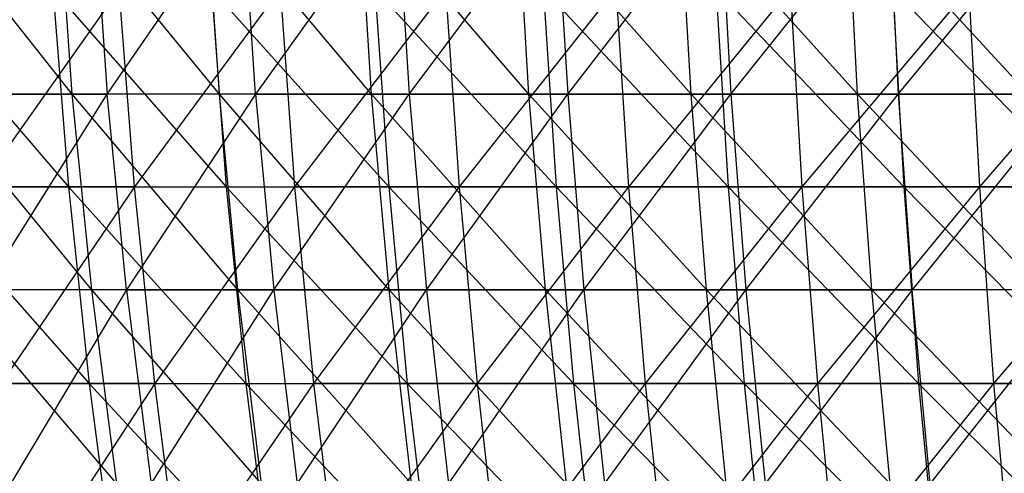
# Model space of a CAD drawing. Extents: x -125 to 125, y -143 to 0.
# Tile 47 of 256: x -37.62 to -25.2, y -95.25 to -89.53. Entities that reach past the tile are written whole.
import ezdxf

# ---------------------------------------------------------------- set-up
doc = ezdxf.new("R2010")
doc.units = 0
doc.header["$LTSCALE"] = 25.4
doc.layers.get('0').update_dxf_attribs({"linetype": 'CONTINUOUS'})

# ---------------------------------------------------------------- blocks, each defined once
blk = doc.blocks.new('NL2500027000_STL_3')
at = {"color": 0}
for p, q in [((-36.954, -90.464, 41.694), (-38.922, -87.984, 40.233)), ((-36.954, -90.464, 41.694), (-38.922, -87.984, 40.233)), ((-35.1, -90.464, 43.266), (-37.13, -87.984, 41.892)), ((-35.1, -90.464, 43.266), (-37.13, -87.984, 41.892)), ((-36.954, -90.464, 41.694), (-37.13, -87.984, 41.892)), ((-36.954, -90.464, 41.694), (-37.13, -87.984, 41.892)), ((-36.687, -87.984, -42.281), (-36.513, -90.464, -42.08)), ((-36.687, -87.984, -42.281), (-36.513, -90.464, -42.08)), ((-36.513, -90.464, -42.08), (-34.808, -87.984, -43.841)), ((-36.513, -90.464, -42.08), (-34.808, -87.984, -43.841)), ((-33.18, -90.464, 44.756), (-35.268, -87.984, 43.472)), ((-33.18, -90.464, 44.756), (-35.268, -87.984, 43.472)), ((-35.1, -90.464, 43.266), (-35.268, -87.984, 43.472)), ((-35.1, -90.464, 43.266), (-35.268, -87.984, 43.472)), ((-34.643, -90.464, -43.633), (-34.808, -87.984, -43.841)), ((-34.643, -90.464, -43.633), (-34.808, -87.984, -43.841)), ((-32.863, -87.984, -45.317), (-34.643, -90.464, -43.633)), ((-32.863, -87.984, -45.317), (-34.643, -90.464, -43.633)), ((-31.196, -90.464, 46.16), (-33.338, -87.984, 44.969)), ((-31.196, -90.464, 46.16), (-33.338, -87.984, 44.969)), ((-33.18, -90.464, 44.756), (-33.338, -87.984, 44.969)), ((-33.18, -90.464, 44.756), (-33.338, -87.984, 44.969)), ((-32.863, -87.984, -45.317), (-32.707, -90.464, -45.102)), ((-32.863, -87.984, -45.317), (-32.707, -90.464, -45.102)), ((-32.707, -90.464, -45.102), (-30.855, -87.984, -46.708)), ((-32.707, -90.464, -45.102), (-30.855, -87.984, -46.708)), ((-29.153, -90.464, 47.477), (-31.345, -87.984, 46.38)), ((-29.153, -90.464, 47.477), (-31.345, -87.984, 46.38)), ((-31.196, -90.464, 46.16), (-31.345, -87.984, 46.38)), ((-31.196, -90.464, 46.16), (-31.345, -87.984, 46.38)), ((-30.855, -87.984, -46.708), (-30.708, -90.464, -46.486)), ((-30.855, -87.984, -46.708), (-30.708, -90.464, -46.486)), ((-30.708, -90.464, -46.486), (-28.788, -87.984, -48.009)), ((-30.708, -90.464, -46.486), (-28.788, -87.984, -48.009)), ((-27.054, -90.464, 48.704), (-29.292, -87.984, 47.704)), ((-27.054, -90.464, 48.704), (-29.292, -87.984, 47.704)), ((-29.153, -90.464, 47.477), (-29.292, -87.984, 47.704)), ((-29.153, -90.464, 47.477), (-29.292, -87.984, 47.704)), ((-28.788, -87.984, -48.009), (-28.652, -90.464, -47.781)), ((-28.788, -87.984, -48.009), (-28.652, -90.464, -47.781)), ((-28.652, -90.464, -47.781), (-26.667, -87.984, -49.219)), ((-28.652, -90.464, -47.781), (-26.667, -87.984, -49.219)), ((-24.904, -90.464, 49.837), (-27.183, -87.984, 48.936)), ((-24.904, -90.464, 49.837), (-27.183, -87.984, 48.936)), ((-27.054, -90.464, 48.704), (-27.183, -87.984, 48.936)), ((-27.054, -90.464, 48.704), (-27.183, -87.984, 48.936)), ((-26.667, -87.984, -49.219), (-26.54, -90.464, -48.986)), ((-26.667, -87.984, -49.219), (-26.54, -90.464, -48.986)), ((-26.54, -90.464, -48.986), (-24.494, -87.984, -50.336)), ((-26.54, -90.464, -48.986), (-24.494, -87.984, -50.336)), ((-39.134, -89.141, 45.048), (-37.003, -91.635, 46.412)), ((-39.134, -89.141, 45.048), (-37.003, -91.635, 46.412)), ((-36.361, -89.141, -47.314), (-38.121, -91.635, -45.498)), ((-36.361, -89.141, -47.314), (-38.121, -91.635, -45.498)), ((-37.2, -89.141, 46.658), (-35.014, -91.635, 47.93)), ((-37.2, -89.141, 46.658), (-35.014, -91.635, 47.93)), ((-37.2, -89.141, 46.658), (-37.003, -91.635, 46.412)), ((-37.2, -89.141, 46.658), (-37.003, -91.635, 46.412)), ((-36.169, -91.635, -47.065), (-36.361, -89.141, -47.314)), ((-36.169, -91.635, -47.065), (-36.361, -89.141, -47.314)), ((-34.334, -89.141, -48.805), (-36.169, -91.635, -47.065)), ((-34.334, -89.141, -48.805), (-36.169, -91.635, -47.065)), ((-35.2, -89.141, 48.184), (-32.962, -91.635, 49.364)), ((-35.2, -89.141, 48.184), (-32.962, -91.635, 49.364)), ((-35.2, -89.141, 48.184), (-35.014, -91.635, 47.93)), ((-35.2, -89.141, 48.184), (-35.014, -91.635, 47.93)), ((-34.334, -89.141, -48.805), (-34.153, -91.635, -48.548)), ((-34.334, -89.141, -48.805), (-34.153, -91.635, -48.548)), ((-32.246, -89.141, -50.209), (-34.153, -91.635, -48.548)), ((-32.246, -89.141, -50.209), (-34.153, -91.635, -48.548)), ((-33.137, -89.141, 49.626), (-30.852, -91.635, 50.709)), ((-33.137, -89.141, 49.626), (-30.852, -91.635, 50.709)), ((-33.137, -89.141, 49.626), (-32.962, -91.635, 49.364)), ((-33.137, -89.141, 49.626), (-32.962, -91.635, 49.364)), ((-32.246, -89.141, -50.209), (-32.076, -91.635, -49.944)), ((-32.246, -89.141, -50.209), (-32.076, -91.635, -49.944)), ((-30.101, -89.141, -51.524), (-32.076, -91.635, -49.944)), ((-30.101, -89.141, -51.524), (-32.076, -91.635, -49.944)), ((-31.016, -89.141, 50.978), (-28.687, -91.635, 51.965)), ((-31.016, -89.141, 50.978), (-28.687, -91.635, 51.965)), ((-31.016, -89.141, 50.978), (-30.852, -91.635, 50.709)), ((-31.016, -89.141, 50.978), (-30.852, -91.635, 50.709)), ((-30.101, -89.141, -51.524), (-29.942, -91.635, -51.252)), ((-30.101, -89.141, -51.524), (-29.942, -91.635, -51.252)), ((-27.902, -89.141, -52.747), (-29.942, -91.635, -51.252)), ((-27.902, -89.141, -52.747), (-29.942, -91.635, -51.252)), ((-28.839, -89.141, 52.241), (-26.471, -91.635, 53.128)), ((-28.839, -89.141, 52.241), (-26.471, -91.635, 53.128)), ((-28.839, -89.141, 52.241), (-28.687, -91.635, 51.965)), ((-28.839, -89.141, 52.241), (-28.687, -91.635, 51.965)), ((-27.902, -89.141, -52.747), (-27.755, -91.635, -52.469)), ((-27.902, -89.141, -52.747), (-27.755, -91.635, -52.469)), ((-25.654, -89.141, -53.876), (-27.755, -91.635, -52.469)), ((-25.654, -89.141, -53.876), (-27.755, -91.635, -52.469)), ((-26.611, -89.141, 53.41), (-24.207, -91.635, 54.197)), ((-26.611, -89.141, 53.41), (-24.207, -91.635, 54.197)), ((-26.611, -89.141, 53.41), (-26.471, -91.635, 53.128)), ((-26.611, -89.141, 53.41), (-26.471, -91.635, 53.128)), ((-25.654, -89.141, -53.876), (-25.518, -91.635, -53.592)), ((-25.654, -89.141, -53.876), (-25.518, -91.635, -53.592)), ((-23.36, -89.141, -54.91), (-25.518, -91.635, -53.592)), ((-23.36, -89.141, -54.91), (-25.518, -91.635, -53.592)), ((-36.954, -90.464, 41.694), (-38.738, -90.464, 40.042)), ((-36.954, -90.464, 41.694), (-38.738, -90.464, 40.042)), ((-36.709, -92.931, 41.417), (-38.738, -90.464, 40.042)), ((-36.709, -92.931, 41.417), (-38.738, -90.464, 40.042)), ((-38.314, -90.464, -40.447), (-36.513, -90.464, -42.08)), ((-38.314, -90.464, -40.447), (-36.513, -90.464, -42.08)), ((-38.06, -92.931, -40.179), (-36.513, -90.464, -42.08)), ((-38.06, -92.931, -40.179), (-36.513, -90.464, -42.08)), ((-35.1, -90.464, 43.266), (-36.954, -90.464, 41.694)), ((-35.1, -90.464, 43.266), (-36.954, -90.464, 41.694)), ((-34.867, -92.931, 42.978), (-36.954, -90.464, 41.694)), ((-34.867, -92.931, 42.978), (-36.954, -90.464, 41.694)), ((-36.709, -92.931, 41.417), (-36.954, -90.464, 41.694)), ((-36.709, -92.931, 41.417), (-36.954, -90.464, 41.694)), ((-36.271, -92.931, -41.801), (-36.513, -90.464, -42.08)), ((-36.271, -92.931, -41.801), (-36.513, -90.464, -42.08)), ((-34.643, -90.464, -43.633), (-36.513, -90.464, -42.08)), ((-34.643, -90.464, -43.633), (-36.513, -90.464, -42.08)), ((-34.643, -90.464, -43.633), (-36.271, -92.931, -41.801)), ((-34.643, -90.464, -43.633), (-36.271, -92.931, -41.801)), ((-33.18, -90.464, 44.756), (-35.1, -90.464, 43.266)), ((-33.18, -90.464, 44.756), (-35.1, -90.464, 43.266)), ((-32.959, -92.931, 44.458), (-35.1, -90.464, 43.266)), ((-32.959, -92.931, 44.458), (-35.1, -90.464, 43.266)), ((-34.867, -92.931, 42.978), (-35.1, -90.464, 43.266)), ((-34.867, -92.931, 42.978), (-35.1, -90.464, 43.266)), ((-34.643, -90.464, -43.633), (-32.707, -90.464, -45.102)), ((-34.643, -90.464, -43.633), (-32.707, -90.464, -45.102)), ((-34.643, -90.464, -43.633), (-34.413, -92.931, -43.343)), ((-34.643, -90.464, -43.633), (-34.413, -92.931, -43.343)), ((-34.413, -92.931, -43.343), (-32.707, -90.464, -45.102)), ((-34.413, -92.931, -43.343), (-32.707, -90.464, -45.102)), ((-31.196, -90.464, 46.16), (-33.18, -90.464, 44.756)), ((-31.196, -90.464, 46.16), (-33.18, -90.464, 44.756)), ((-30.989, -92.931, 45.854), (-33.18, -90.464, 44.756)), ((-30.989, -92.931, 45.854), (-33.18, -90.464, 44.756)), ((-32.959, -92.931, 44.458), (-33.18, -90.464, 44.756)), ((-32.959, -92.931, 44.458), (-33.18, -90.464, 44.756)), ((-32.707, -90.464, -45.102), (-30.708, -90.464, -46.486)), ((-32.707, -90.464, -45.102), (-30.708, -90.464, -46.486)), ((-32.707, -90.464, -45.102), (-32.49, -92.931, -44.803)), ((-32.707, -90.464, -45.102), (-32.49, -92.931, -44.803)), ((-32.49, -92.931, -44.803), (-30.708, -90.464, -46.486)), ((-32.49, -92.931, -44.803), (-30.708, -90.464, -46.486)), ((-29.153, -90.464, 47.477), (-31.196, -90.464, 46.16)), ((-29.153, -90.464, 47.477), (-31.196, -90.464, 46.16)), ((-28.959, -92.931, 47.162), (-31.196, -90.464, 46.16)), ((-28.959, -92.931, 47.162), (-31.196, -90.464, 46.16)), ((-30.989, -92.931, 45.854), (-31.196, -90.464, 46.16)), ((-30.989, -92.931, 45.854), (-31.196, -90.464, 46.16)), ((-30.708, -90.464, -46.486), (-28.652, -90.464, -47.781)), ((-30.708, -90.464, -46.486), (-28.652, -90.464, -47.781)), ((-30.708, -90.464, -46.486), (-30.504, -92.931, -46.177)), ((-30.708, -90.464, -46.486), (-30.504, -92.931, -46.177)), ((-30.504, -92.931, -46.177), (-28.652, -90.464, -47.781)), ((-30.504, -92.931, -46.177), (-28.652, -90.464, -47.781)), ((-27.054, -90.464, 48.704), (-29.153, -90.464, 47.477)), ((-27.054, -90.464, 48.704), (-29.153, -90.464, 47.477)), ((-26.874, -92.931, 48.38), (-29.153, -90.464, 47.477)), ((-26.874, -92.931, 48.38), (-29.153, -90.464, 47.477)), ((-28.959, -92.931, 47.162), (-29.153, -90.464, 47.477)), ((-28.959, -92.931, 47.162), (-29.153, -90.464, 47.477)), ((-28.652, -90.464, -47.781), (-26.54, -90.464, -48.986)), ((-28.652, -90.464, -47.781), (-26.54, -90.464, -48.986)), ((-28.652, -90.464, -47.781), (-28.461, -92.931, -47.464)), ((-28.652, -90.464, -47.781), (-28.461, -92.931, -47.464)), ((-28.461, -92.931, -47.464), (-26.54, -90.464, -48.986)), ((-28.461, -92.931, -47.464), (-26.54, -90.464, -48.986)), ((-24.904, -90.464, 49.837), (-27.054, -90.464, 48.704)), ((-24.904, -90.464, 49.837), (-27.054, -90.464, 48.704)), ((-24.739, -92.931, 49.506), (-27.054, -90.464, 48.704)), ((-24.739, -92.931, 49.506), (-27.054, -90.464, 48.704)), ((-26.874, -92.931, 48.38), (-27.054, -90.464, 48.704)), ((-26.874, -92.931, 48.38), (-27.054, -90.464, 48.704)), ((-26.54, -90.464, -48.986), (-24.378, -90.464, -50.097)), ((-26.54, -90.464, -48.986), (-24.378, -90.464, -50.097)), ((-26.54, -90.464, -48.986), (-26.364, -92.931, -48.66)), ((-26.54, -90.464, -48.986), (-26.364, -92.931, -48.66)), ((-24.378, -90.464, -50.097), (-26.364, -92.931, -48.66)), ((-24.378, -90.464, -50.097), (-26.364, -92.931, -48.66)), ((-38.927, -91.635, 44.81), (-37.003, -91.635, 46.412)), ((-38.927, -91.635, 44.81), (-37.003, -91.635, 46.412)), ((-38.927, -91.635, 44.81), (-36.742, -94.113, 46.084)), ((-38.927, -91.635, 44.81), (-36.742, -94.113, 46.084)), ((-36.169, -91.635, -47.065), (-38.121, -91.635, -45.498)), ((-36.169, -91.635, -47.065), (-38.121, -91.635, -45.498)), ((-36.169, -91.635, -47.065), (-37.852, -94.113, -45.177)), ((-36.169, -91.635, -47.065), (-37.852, -94.113, -45.177)), ((-37.003, -91.635, 46.412), (-35.014, -91.635, 47.93)), ((-37.003, -91.635, 46.412), (-35.014, -91.635, 47.93)), ((-37.003, -91.635, 46.412), (-34.767, -94.113, 47.592)), ((-37.003, -91.635, 46.412), (-34.767, -94.113, 47.592)), ((-37.003, -91.635, 46.412), (-36.742, -94.113, 46.084)), ((-37.003, -91.635, 46.412), (-36.742, -94.113, 46.084)), ((-35.914, -94.113, -46.733), (-36.169, -91.635, -47.065)), ((-36.169, -91.635, -47.065), (-34.153, -91.635, -48.548)), ((-36.169, -91.635, -47.065), (-34.153, -91.635, -48.548)), ((-35.914, -94.113, -46.733), (-36.169, -91.635, -47.065)), ((-34.153, -91.635, -48.548), (-35.914, -94.113, -46.733)), ((-34.153, -91.635, -48.548), (-35.914, -94.113, -46.733)), ((-35.014, -91.635, 47.93), (-32.962, -91.635, 49.364)), ((-35.014, -91.635, 47.93), (-32.962, -91.635, 49.364)), ((-35.014, -91.635, 47.93), (-32.73, -94.113, 49.015)), ((-35.014, -91.635, 47.93), (-32.73, -94.113, 49.015)), ((-35.014, -91.635, 47.93), (-34.767, -94.113, 47.592)), ((-35.014, -91.635, 47.93), (-34.767, -94.113, 47.592)), ((-32.076, -91.635, -49.944), (-34.153, -91.635, -48.548)), ((-34.153, -91.635, -48.548), (-33.912, -94.113, -48.205)), ((-34.153, -91.635, -48.548), (-33.912, -94.113, -48.205)), ((-32.076, -91.635, -49.944), (-34.153, -91.635, -48.548)), ((-32.076, -91.635, -49.944), (-33.912, -94.113, -48.205)), ((-32.076, -91.635, -49.944), (-33.912, -94.113, -48.205)), ((-32.962, -91.635, 49.364), (-30.852, -91.635, 50.709)), ((-32.962, -91.635, 49.364), (-30.852, -91.635, 50.709)), ((-32.962, -91.635, 49.364), (-30.634, -94.113, 50.352)), ((-32.962, -91.635, 49.364), (-30.634, -94.113, 50.352)), ((-32.962, -91.635, 49.364), (-32.73, -94.113, 49.015)), ((-32.962, -91.635, 49.364), (-32.73, -94.113, 49.015)), ((-29.942, -91.635, -51.252), (-32.076, -91.635, -49.944)), ((-32.076, -91.635, -49.944), (-31.85, -94.113, -49.592)), ((-32.076, -91.635, -49.944), (-31.85, -94.113, -49.592)), ((-29.942, -91.635, -51.252), (-32.076, -91.635, -49.944)), ((-29.942, -91.635, -51.252), (-31.85, -94.113, -49.592)), ((-29.942, -91.635, -51.252), (-31.85, -94.113, -49.592)), ((-30.852, -91.635, 50.709), (-28.687, -91.635, 51.965)), ((-30.852, -91.635, 50.709), (-28.687, -91.635, 51.965)), ((-30.852, -91.635, 50.709), (-28.484, -94.113, 51.598)), ((-30.852, -91.635, 50.709), (-28.484, -94.113, 51.598)), ((-30.852, -91.635, 50.709), (-30.634, -94.113, 50.352)), ((-30.852, -91.635, 50.709), (-30.634, -94.113, 50.352)), ((-27.755, -91.635, -52.469), (-29.942, -91.635, -51.252)), ((-29.942, -91.635, -51.252), (-29.731, -94.113, -50.89)), ((-29.942, -91.635, -51.252), (-29.731, -94.113, -50.89)), ((-27.755, -91.635, -52.469), (-29.942, -91.635, -51.252)), ((-27.755, -91.635, -52.469), (-29.731, -94.113, -50.89)), ((-27.755, -91.635, -52.469), (-29.731, -94.113, -50.89)), ((-28.687, -91.635, 51.965), (-26.471, -91.635, 53.128)), ((-28.687, -91.635, 51.965), (-26.471, -91.635, 53.128)), ((-28.687, -91.635, 51.965), (-26.284, -94.113, 52.753)), ((-28.687, -91.635, 51.965), (-26.284, -94.113, 52.753)), ((-28.687, -91.635, 51.965), (-28.484, -94.113, 51.598)), ((-28.687, -91.635, 51.965), (-28.484, -94.113, 51.598)), ((-25.518, -91.635, -53.592), (-27.755, -91.635, -52.469)), ((-27.755, -91.635, -52.469), (-27.559, -94.113, -52.098)), ((-27.755, -91.635, -52.469), (-27.559, -94.113, -52.098)), ((-25.518, -91.635, -53.592), (-27.755, -91.635, -52.469)), ((-25.518, -91.635, -53.592), (-27.559, -94.113, -52.098)), ((-25.518, -91.635, -53.592), (-27.559, -94.113, -52.098)), ((-26.471, -91.635, 53.128), (-24.207, -91.635, 54.197)), ((-26.471, -91.635, 53.128), (-24.207, -91.635, 54.197)), ((-26.471, -91.635, 53.128), (-24.037, -94.113, 53.814)), ((-26.471, -91.635, 53.128), (-24.037, -94.113, 53.814)), ((-26.471, -91.635, 53.128), (-26.284, -94.113, 52.753)), ((-26.471, -91.635, 53.128), (-26.284, -94.113, 52.753)), ((-23.236, -91.635, -54.62), (-25.518, -91.635, -53.592)), ((-25.518, -91.635, -53.592), (-25.338, -94.113, -53.214)), ((-25.518, -91.635, -53.592), (-25.338, -94.113, -53.214)), ((-23.236, -91.635, -54.62), (-25.518, -91.635, -53.592)), ((-23.236, -91.635, -54.62), (-25.338, -94.113, -53.214)), ((-23.236, -91.635, -54.62), (-25.338, -94.113, -53.214)), ((-36.709, -92.931, 41.417), (-38.48, -92.931, 39.776)), ((-36.709, -92.931, 41.417), (-38.48, -92.931, 39.776)), ((-36.394, -95.38, 41.062), (-38.48, -92.931, 39.776)), ((-36.394, -95.38, 41.062), (-38.48, -92.931, 39.776)), ((-36.271, -92.931, -41.801), (-38.06, -92.931, -40.179)), ((-36.271, -92.931, -41.801), (-38.06, -92.931, -40.179)), ((-36.271, -92.931, -41.801), (-37.733, -95.38, -39.834)), ((-36.271, -92.931, -41.801), (-37.733, -95.38, -39.834)), ((-34.867, -92.931, 42.978), (-36.709, -92.931, 41.417)), ((-34.867, -92.931, 42.978), (-36.709, -92.931, 41.417)), ((-34.568, -95.38, 42.61), (-36.709, -92.931, 41.417)), ((-34.568, -95.38, 42.61), (-36.709, -92.931, 41.417)), ((-36.394, -95.38, 41.062), (-36.709, -92.931, 41.417)), ((-36.394, -95.38, 41.062), (-36.709, -92.931, 41.417)), ((-36.271, -92.931, -41.801), (-34.413, -92.931, -43.343)), ((-36.271, -92.931, -41.801), (-34.413, -92.931, -43.343)), ((-36.271, -92.931, -41.801), (-35.96, -95.38, -41.442)), ((-36.271, -92.931, -41.801), (-35.96, -95.38, -41.442)), ((-35.96, -95.38, -41.442), (-34.413, -92.931, -43.343)), ((-35.96, -95.38, -41.442), (-34.413, -92.931, -43.343)), ((-32.959, -92.931, 44.458), (-34.867, -92.931, 42.978)), ((-32.959, -92.931, 44.458), (-34.867, -92.931, 42.978)), ((-32.677, -95.38, 44.077), (-34.867, -92.931, 42.978)), ((-32.677, -95.38, 44.077), (-34.867, -92.931, 42.978)), ((-34.568, -95.38, 42.61), (-34.867, -92.931, 42.978)), ((-34.568, -95.38, 42.61), (-34.867, -92.931, 42.978)), ((-34.413, -92.931, -43.343), (-32.49, -92.931, -44.803)), ((-34.413, -92.931, -43.343), (-32.49, -92.931, -44.803)), ((-34.413, -92.931, -43.343), (-34.118, -95.38, -42.972)), ((-34.413, -92.931, -43.343), (-34.118, -95.38, -42.972)), ((-34.118, -95.38, -42.972), (-32.49, -92.931, -44.803)), ((-34.118, -95.38, -42.972), (-32.49, -92.931, -44.803)), ((-30.989, -92.931, 45.854), (-32.959, -92.931, 44.458)), ((-30.989, -92.931, 45.854), (-32.959, -92.931, 44.458)), ((-30.723, -95.38, 45.461), (-32.959, -92.931, 44.458)), ((-30.723, -95.38, 45.461), (-32.959, -92.931, 44.458)), ((-32.677, -95.38, 44.077), (-32.959, -92.931, 44.458)), ((-32.677, -95.38, 44.077), (-32.959, -92.931, 44.458)), ((-32.49, -92.931, -44.803), (-30.504, -92.931, -46.177)), ((-32.49, -92.931, -44.803), (-30.504, -92.931, -46.177)), ((-32.49, -92.931, -44.803), (-32.211, -95.38, -44.419)), ((-32.49, -92.931, -44.803), (-32.211, -95.38, -44.419)), ((-32.211, -95.38, -44.419), (-30.504, -92.931, -46.177)), ((-32.211, -95.38, -44.419), (-30.504, -92.931, -46.177)), ((-28.959, -92.931, 47.162), (-30.989, -92.931, 45.854)), ((-28.959, -92.931, 47.162), (-30.989, -92.931, 45.854)), ((-28.711, -95.38, 46.758), (-30.989, -92.931, 45.854)), ((-28.711, -95.38, 46.758), (-30.989, -92.931, 45.854)), ((-30.723, -95.38, 45.461), (-30.989, -92.931, 45.854)), ((-30.723, -95.38, 45.461), (-30.989, -92.931, 45.854)), ((-30.504, -92.931, -46.177), (-28.461, -92.931, -47.464)), ((-30.504, -92.931, -46.177), (-28.461, -92.931, -47.464)), ((-30.504, -92.931, -46.177), (-30.243, -95.38, -45.782)), ((-30.504, -92.931, -46.177), (-30.243, -95.38, -45.782)), ((-30.243, -95.38, -45.782), (-28.461, -92.931, -47.464)), ((-30.243, -95.38, -45.782), (-28.461, -92.931, -47.464)), ((-26.874, -92.931, 48.38), (-28.959, -92.931, 47.162)), ((-26.874, -92.931, 48.38), (-28.959, -92.931, 47.162)), ((-26.644, -95.38, 47.965), (-28.959, -92.931, 47.162)), ((-26.644, -95.38, 47.965), (-28.959, -92.931, 47.162)), ((-28.711, -95.38, 46.758), (-28.959, -92.931, 47.162)), ((-28.711, -95.38, 46.758), (-28.959, -92.931, 47.162)), ((-28.461, -92.931, -47.464), (-26.364, -92.931, -48.66)), ((-28.461, -92.931, -47.464), (-26.364, -92.931, -48.66)), ((-28.461, -92.931, -47.464), (-28.217, -95.38, -47.057)), ((-28.461, -92.931, -47.464), (-28.217, -95.38, -47.057)), ((-26.364, -92.931, -48.66), (-28.217, -95.38, -47.057)), ((-26.364, -92.931, -48.66), (-28.217, -95.38, -47.057)), ((-24.739, -92.931, 49.506), (-26.874, -92.931, 48.38)), ((-24.739, -92.931, 49.506), (-26.874, -92.931, 48.38)), ((-24.527, -95.38, 49.082), (-26.874, -92.931, 48.38)), ((-24.527, -95.38, 49.082), (-26.874, -92.931, 48.38)), ((-26.644, -95.38, 47.965), (-26.874, -92.931, 48.38)), ((-26.644, -95.38, 47.965), (-26.874, -92.931, 48.38)), ((-26.138, -95.38, -48.243), (-26.364, -92.931, -48.66)), ((-26.138, -95.38, -48.243), (-26.364, -92.931, -48.66)), ((-24.216, -92.931, -49.764), (-26.364, -92.931, -48.66)), ((-24.216, -92.931, -49.764), (-26.364, -92.931, -48.66)), ((-26.138, -95.38, -48.243), (-24.216, -92.931, -49.764)), ((-26.138, -95.38, -48.243), (-24.216, -92.931, -49.764)), ((-38.652, -94.113, 44.494), (-36.742, -94.113, 46.084)), ((-38.652, -94.113, 44.494), (-36.742, -94.113, 46.084)), ((-35.914, -94.113, -46.733), (-37.852, -94.113, -45.177)), ((-35.914, -94.113, -46.733), (-37.852, -94.113, -45.177)), ((-35.914, -94.113, -46.733), (-37.517, -96.571, -44.777)), ((-35.914, -94.113, -46.733), (-37.517, -96.571, -44.777)), ((-36.742, -94.113, 46.084), (-34.767, -94.113, 47.592)), ((-36.742, -94.113, 46.084), (-34.767, -94.113, 47.592)), ((-36.742, -94.113, 46.084), (-34.459, -96.571, 47.17)), ((-36.742, -94.113, 46.084), (-34.459, -96.571, 47.17)), ((-36.742, -94.113, 46.084), (-36.417, -96.571, 45.676)), ((-36.742, -94.113, 46.084), (-36.417, -96.571, 45.676)), ((-35.596, -96.571, -46.318), (-35.914, -94.113, -46.733)), ((-35.914, -94.113, -46.733), (-33.912, -94.113, -48.205)), ((-35.914, -94.113, -46.733), (-33.912, -94.113, -48.205)), ((-35.596, -96.571, -46.318), (-35.914, -94.113, -46.733)), ((-33.912, -94.113, -48.205), (-35.596, -96.571, -46.318)), ((-33.912, -94.113, -48.205), (-35.596, -96.571, -46.318)), ((-34.767, -94.113, 47.592), (-32.73, -94.113, 49.015)), ((-34.767, -94.113, 47.592), (-32.73, -94.113, 49.015)), ((-34.767, -94.113, 47.592), (-32.44, -96.571, 48.581)), ((-34.767, -94.113, 47.592), (-32.44, -96.571, 48.581)), ((-34.767, -94.113, 47.592), (-34.459, -96.571, 47.17)), ((-34.767, -94.113, 47.592), (-34.459, -96.571, 47.17)), ((-31.85, -94.113, -49.592), (-33.912, -94.113, -48.205)), ((-33.912, -94.113, -48.205), (-33.612, -96.571, -47.778)), ((-33.912, -94.113, -48.205), (-33.612, -96.571, -47.778)), ((-31.85, -94.113, -49.592), (-33.912, -94.113, -48.205)), ((-31.85, -94.113, -49.592), (-33.612, -96.571, -47.778)), ((-31.85, -94.113, -49.592), (-33.612, -96.571, -47.778)), ((-32.73, -94.113, 49.015), (-30.634, -94.113, 50.352)), ((-32.73, -94.113, 49.015), (-30.634, -94.113, 50.352)), ((-32.73, -94.113, 49.015), (-30.363, -96.571, 49.906)), ((-32.73, -94.113, 49.015), (-30.363, -96.571, 49.906)), ((-32.73, -94.113, 49.015), (-32.44, -96.571, 48.581)), ((-32.73, -94.113, 49.015), (-32.44, -96.571, 48.581)), ((-29.731, -94.113, -50.89), (-31.85, -94.113, -49.592)), ((-31.85, -94.113, -49.592), (-31.568, -96.571, -49.152)), ((-31.85, -94.113, -49.592), (-31.568, -96.571, -49.152)), ((-29.731, -94.113, -50.89), (-31.85, -94.113, -49.592)), ((-29.731, -94.113, -50.89), (-31.568, -96.571, -49.152)), ((-29.731, -94.113, -50.89), (-31.568, -96.571, -49.152)), ((-30.634, -94.113, 50.352), (-28.484, -94.113, 51.598)), ((-30.634, -94.113, 50.352), (-28.484, -94.113, 51.598)), ((-30.634, -94.113, 50.352), (-28.232, -96.571, 51.141)), ((-30.634, -94.113, 50.352), (-28.232, -96.571, 51.141)), ((-30.634, -94.113, 50.352), (-30.363, -96.571, 49.906)), ((-30.634, -94.113, 50.352), (-30.363, -96.571, 49.906)), ((-27.559, -94.113, -52.098), (-29.731, -94.113, -50.89)), ((-29.731, -94.113, -50.89), (-29.467, -96.571, -50.439)), ((-29.731, -94.113, -50.89), (-29.467, -96.571, -50.439)), ((-27.559, -94.113, -52.098), (-29.731, -94.113, -50.89)), ((-27.559, -94.113, -52.098), (-29.467, -96.571, -50.439)), ((-27.559, -94.113, -52.098), (-29.467, -96.571, -50.439)), ((-28.484, -94.113, 51.598), (-26.284, -94.113, 52.753)), ((-28.484, -94.113, 51.598), (-26.284, -94.113, 52.753)), ((-28.484, -94.113, 51.598), (-26.051, -96.571, 52.286)), ((-28.484, -94.113, 51.598), (-26.051, -96.571, 52.286)), ((-28.484, -94.113, 51.598), (-28.232, -96.571, 51.141)), ((-28.484, -94.113, 51.598), (-28.232, -96.571, 51.141)), ((-25.338, -94.113, -53.214), (-27.559, -94.113, -52.098)), ((-27.559, -94.113, -52.098), (-27.315, -96.571, -51.637)), ((-27.559, -94.113, -52.098), (-27.315, -96.571, -51.637)), ((-25.338, -94.113, -53.214), (-27.559, -94.113, -52.098)), ((-25.338, -94.113, -53.214), (-27.315, -96.571, -51.637)), ((-25.338, -94.113, -53.214), (-27.315, -96.571, -51.637)), ((-26.284, -94.113, 52.753), (-24.037, -94.113, 53.814)), ((-26.284, -94.113, 52.753), (-24.037, -94.113, 53.814)), ((-26.284, -94.113, 52.753), (-23.824, -96.571, 53.338)), ((-26.284, -94.113, 52.753), (-23.824, -96.571, 53.338)), ((-26.284, -94.113, 52.753), (-26.051, -96.571, 52.286)), ((-26.284, -94.113, 52.753), (-26.051, -96.571, 52.286)), ((-23.072, -94.113, -54.235), (-25.338, -94.113, -53.214)), ((-25.338, -94.113, -53.214), (-25.114, -96.571, -52.742)), ((-25.338, -94.113, -53.214), (-25.114, -96.571, -52.742)), ((-23.072, -94.113, -54.235), (-25.338, -94.113, -53.214))]:
    blk.add_line(p, q, dxfattribs=at)

msp = doc.modelspace()

# ---------------------------------------------------------------- block references
at = {"color": 253}
msp.add_blockref('NL2500027000_STL_3', (0, 0), dxfattribs=at)

doc.saveas('drawing.dxf')
